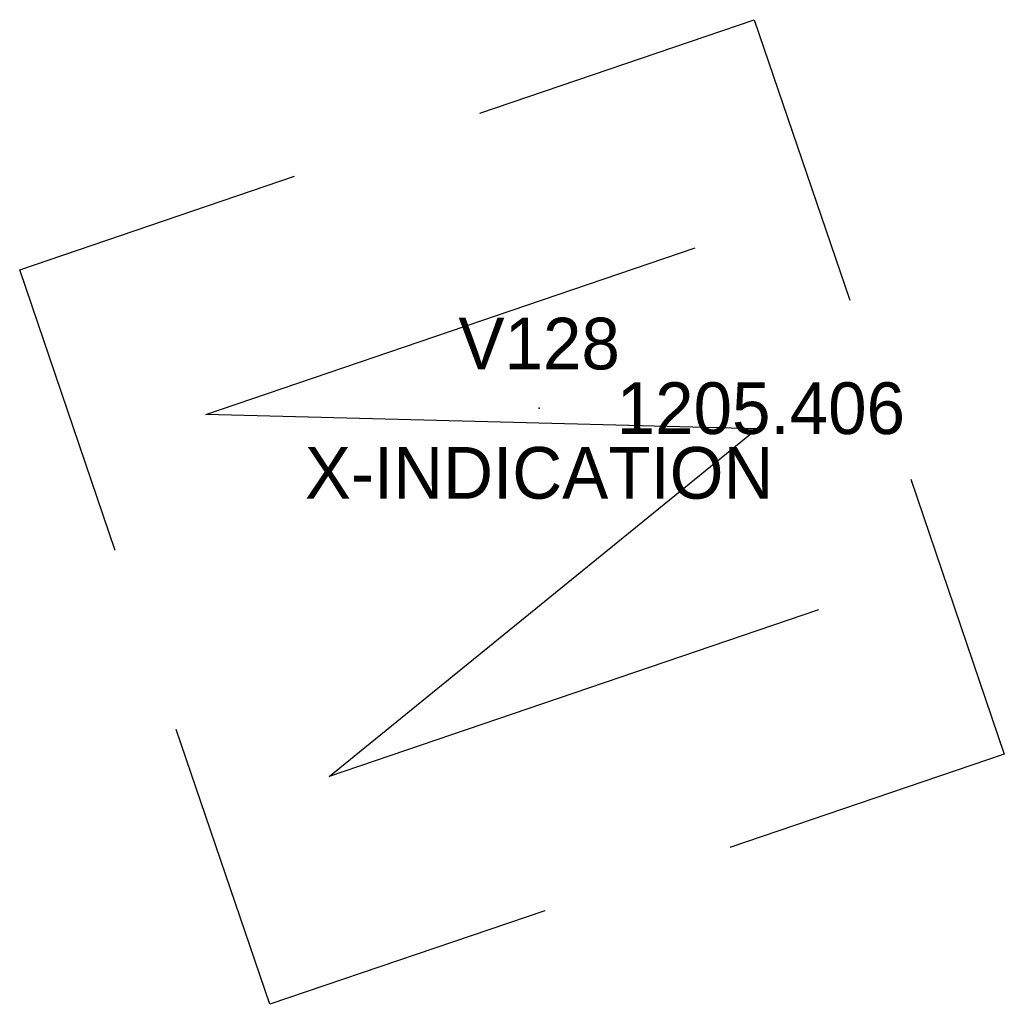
# Model space of a CAD drawing. Extents: x 0 to 213038, y 0 to 462006.
# Tile 64 of 107: x 168059.61 to 168063.42, y 437006.79 to 437010.6. Entities that reach past the tile are written whole.
import ezdxf
from ezdxf.enums import TextEntityAlignment as Align

# ---------------------------------------------------------------- set-up
doc = ezdxf.new("R2010")
doc.units = 0
doc.header["$LTSCALE"] = 20
doc.header["$MEASUREMENT"] = 0
doc.layers.get('0').update_dxf_attribs({"linetype": 'CONTINUOUS'})
for name, color, linetype in [('PNTDESC', 3, 'CONTINUOUS'), ('PNTELEV', 5, 'CONTINUOUS'), ('PNTNO', 7, 'CONTINUOUS'), ('PNTS_DTU-4-30-2025', 1, 'CONTINUOUS'), ('SV_X_MON_BLOCKS_FOUNDMARK', 7, 'CONTINUOUS')]:
    doc.layers.add(name, color=color, linetype=linetype)
doc.styles.add('PTXT', font='TXT')

# ---------------------------------------------------------------- blocks, each defined once
blk = doc.blocks.new('SRVPNO1')
at = {"layer": 'PNTDESC', "style": 'PTXT'}
blk.add_attdef('DESC2', text='', height=1, dxfattribs=at).set_placement((0, -1.75), align=Align.CENTER)
at = {"layer": 'PNTELEV', "style": 'PTXT'}
blk.add_attdef('ELEV2', (1.5, -0.5), '', height=1, dxfattribs=at)
at = {"layer": 'PNTNO', "style": 'PTXT'}
blk.add_attdef('PT#', text='', height=1, dxfattribs=at).set_placement((0, 0.75), align=Align.CENTER)
blk = doc.blocks.new('MONBX')
at = {"flags": 128}
for points in [[(-0.075, 0.01892), (-0.075, 0.07508), (-0.01883, 0.07508)], [(0.01775, 0.07508), (0.07508, 0.07508), (0.07508, 0.01892)], [(-0.037, -0.05), (-0.037, 0.05), (0, -0.05), (0.037, 0.05), (0.037, -0.05)], [(-0.01883, -0.075), (-0.075, -0.075), (-0.075, -0.01892)], [(0.07508, -0.01892), (0.07508, -0.075), (0.01775, -0.075)]]:
    blk.add_lwpolyline(points, dxfattribs=at)

msp = doc.modelspace()

# ---------------------------------------------------------------- linework, layer by layer
at = {"layer": 'PNTS_DTU-4-30-2025'}
msp.add_point((168061.616, 437009.097, 1205.406), dxfattribs=at)

# ---------------------------------------------------------------- block references
at = {"layer": 'PNTS_DTU-4-30-2025', "xscale": 0.2, "yscale": 0.2, "zscale": 0.2}
msp.add_blockref('SRVPNO1', (168061.616, 437009.097, 1205.406), dxfattribs=at).add_auto_attribs({'PT#': 'V128', 'ELEV2': '1205.406', 'DESC2': 'X-INDICATION'})
at = {"layer": 'SV_X_MON_BLOCKS_FOUNDMARK', "xscale": 20.00000000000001, "yscale": 20.00000000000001, "zscale": 20.00000000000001, "rotation": 108.8095530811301}
msp.add_blockref('MONBX', (168061.512, 437008.6949, 3561.956), dxfattribs=at)

doc.saveas('drawing.dxf')
